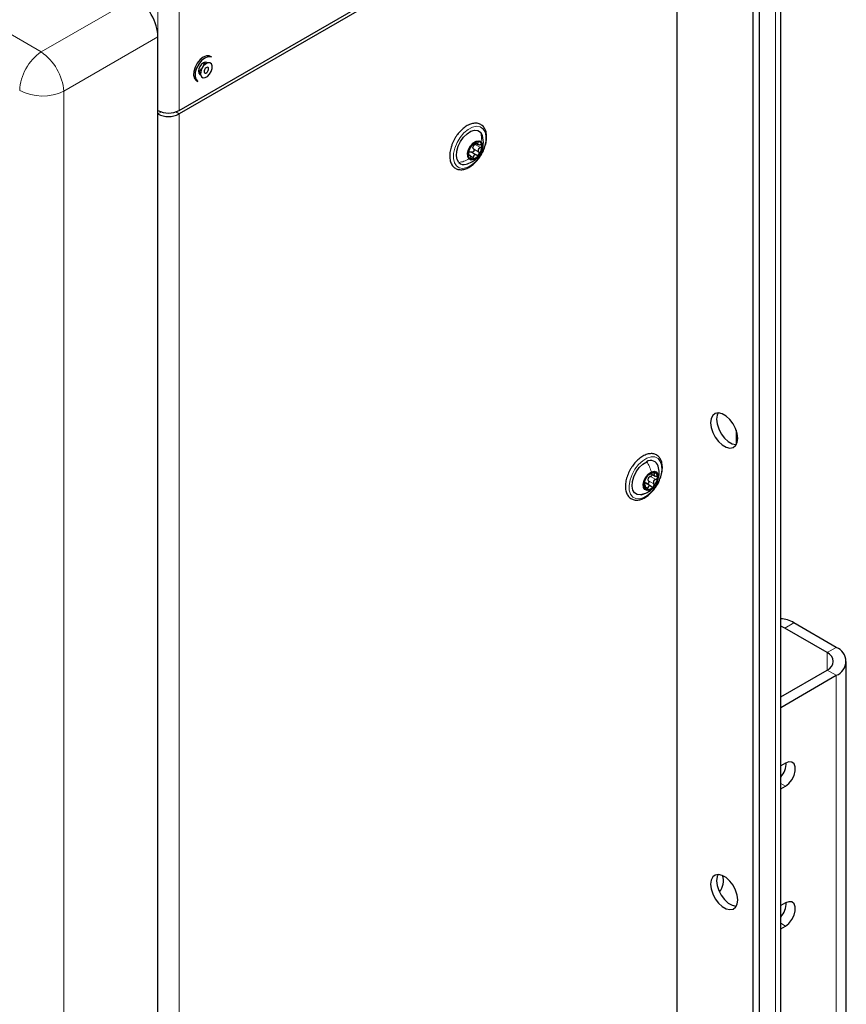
# Paper-space layout 'Blatt2' of a CAD drawing. Header units: millimetres. Extents: x 5 to 418, y 2 to 292.
# Tile 50 of 103: x 143 to 176, y 157 to 196. Entities that reach past the tile are written whole.
import ezdxf

# ---------------------------------------------------------------- set-up
doc = ezdxf.new("R2010")
doc.units = ezdxf.units.MM

psp = doc.layouts.new('Blatt2')

# ---------------------------------------------------------------- linework, layer by layer
at = {"color": 7, "linetype": 'Continuous', "lineweight": 18}
for p, q in [((172.829, 234.564), (172.829, 104.598)), ((148.799, 192.18), (148.799, 217.697)), ((149.624, 192.18), (149.624, 217.697)), ((128.656, 203.464), (144.259, 194.456)), ((144.259, 194.456), (147.917, 196.568)), ((148.799, 195.039), (145.141, 192.928)), ((145.141, 192.928), (145.141, 122.71)), ((148.934, 192.122), (148.799, 192.044)), ((148.799, 143.051), (148.799, 192.044)), ((149.489, 192.122), (149.624, 192.044)), ((149.624, 192.044), (149.624, 143.051)), ((161.134, 190.852), (161.341, 190.733)), ((161.206, 190.954), (161.252, 190.928)), ((161.078, 190.678), (161.285, 190.559)), ((160.869, 190.44), (160.894, 190.425)), ((160.927, 190.429), (161.066, 190.349)), ((167.96, 177.936), (168.166, 177.817)), ((168.057, 178.087), (168.12, 178.05)), ((167.705, 177.617), (167.719, 177.608)), ((167.788, 177.52), (167.86, 177.478)), ((167.882, 177.764), (168.088, 177.645)), ((173.536, 172.233), (173.183, 172.029)), ((174.833, 171.076), (175.186, 171.281)), ((174.833, 171.076), (174.833, 170.396)), ((174.833, 170.396), (175.186, 170.192)), ((175.186, 153.861), (175.186, 170.192)), ((173.206, 165.878), (173.024, 165.983)), ((173.206, 160.435), (173.024, 160.54))]:
    psp.add_line(p, q, dxfattribs=at)
at = {"color": 7, "linetype": 'Continuous', "lineweight": 25}
for p, q in [((173.024, 104.87), (173.024, 234.836)), ((171.945, 206.832), (171.945, 149.545)), ((172.181, 206.696), (172.181, 149.409)), ((149.624, 192.18), (168.763, 203.229)), ((168.763, 203.093), (149.624, 192.044)), ((168.999, 154.508), (168.999, 202.956)), ((148.799, 150.468), (148.799, 195.039)), ((150.665, 193.997), (150.582, 194.045)), ((150.898, 194.25), (150.839, 194.284)), ((150.373, 193.684), (150.457, 193.636)), ((150.295, 193.342), (150.354, 193.308)), ((161.157, 190.916), (161.256, 190.858)), ((160.926, 190.438), (160.873, 190.468)), ((160.994, 190.56), (161.201, 190.441)), ((171.297, 179.728), (171.297, 179.171)), ((167.982, 178.038), (168.141, 177.946)), ((167.756, 177.603), (167.704, 177.633)), ((167.987, 177.546), (167.759, 177.678)), ((167.602, 177.22), (167.783, 177.282)), ((173.183, 172.029), (173.024, 172.108)), ((175.186, 171.281), (173.536, 172.233)), ((174.833, 171.076), (173.183, 172.029)), ((175.577, 154.405), (175.577, 170.736)), ((173.024, 169.352), (174.833, 170.396)), ((173.024, 168.944), (175.186, 170.192)), ((173.206, 166.776), (173.024, 166.671)), ((173.024, 165.773), (173.206, 165.878)), ((173.206, 161.333), (173.024, 161.228)), ((173.024, 160.33), (173.206, 160.435))]:
    psp.add_line(p, q, dxfattribs=at)
at = {"color": 7, "linetype": 'Continuous', "lineweight": 25, "flags": 128}
for points in [[(150.839, 194.284), (150.798, 194.302), (150.685, 194.304), (150.56, 194.253), (150.436, 194.155), (150.325, 194.019), (150.241, 193.861), (150.192, 193.698)], [(150.898, 194.25), (150.857, 194.268), (150.744, 194.27), (150.619, 194.219), (150.494, 194.121), (150.384, 193.985), (150.3, 193.827), (150.251, 193.664)], [(150.73, 194.03), (150.705, 194.051), (150.642, 194.063), (150.567, 194.037), (150.493, 193.977), (150.43, 193.892), (150.387, 193.795), (150.373, 193.701)], [(150.462, 193.676), (150.459, 193.572), (150.491, 193.493), (150.552, 193.453), (150.633, 193.457), (150.722, 193.506), (150.806, 193.59), (150.871, 193.698), (150.908, 193.813), (150.911, 193.918), (150.879, 193.997), (150.818, 194.037), (150.737, 194.032), (150.648, 193.984), (150.564, 193.9), (150.499, 193.792), (150.462, 193.676)], [(150.585, 194.027), (150.57, 193.933), (150.552, 193.883)], [(150.192, 193.698), (150.184, 193.547), (150.218, 193.425), (150.289, 193.345), (150.295, 193.342)], [(150.251, 193.664), (150.243, 193.513), (150.277, 193.391), (150.348, 193.311), (150.354, 193.308)], [(150.373, 193.701), (150.387, 193.623), (150.43, 193.575), (150.461, 193.564)], [(150.599, 193.718), (150.598, 193.678), (150.61, 193.648), (150.633, 193.632), (150.665, 193.634), (150.699, 193.652), (150.732, 193.685), (150.757, 193.727), (150.771, 193.771), (150.772, 193.812), (150.76, 193.842), (150.736, 193.858), (150.705, 193.856), (150.671, 193.837), (150.638, 193.805), (150.613, 193.763), (150.599, 193.718)], [(160.504, 190.152), (160.436, 190.264), (160.408, 190.415), (160.422, 190.593), (160.477, 190.782), (160.568, 190.969), (160.688, 191.138), (160.827, 191.274), (160.975, 191.367), (161.118, 191.41), (161.246, 191.399), (161.348, 191.335)], [(161.348, 191.335), (161.416, 191.222), (161.424, 191.197)], [(160.895, 190.291), (160.848, 190.384), (160.845, 190.513), (160.885, 190.66), (160.963, 190.8), (161.067, 190.914), (161.18, 190.984), (161.287, 190.999), (161.37, 190.957)], [(161.37, 190.957), (161.417, 190.864), (161.42, 190.735), (161.38, 190.589), (161.302, 190.448), (161.198, 190.334), (161.084, 190.264), (160.978, 190.249), (160.895, 190.291)], [(171.356, 179.413), (171.335, 179.598), (171.272, 179.793), (171.173, 179.982), (171.046, 180.149), (170.901, 180.282), (170.75, 180.369), (170.605, 180.403), (170.478, 180.383), (170.38, 180.308), (170.317, 180.186), (170.295, 180.025), (170.317, 179.84), (170.38, 179.646), (170.478, 179.457), (170.605, 179.289), (170.75, 179.157), (170.901, 179.07), (171.046, 179.035), (171.173, 179.056), (171.272, 179.131), (171.335, 179.253), (171.356, 179.413)], [(170.588, 180.404), (170.553, 180.322), (170.531, 180.161), (170.553, 179.977), (170.615, 179.782), (170.714, 179.593), (170.841, 179.425), (170.986, 179.293), (171.137, 179.206), (171.282, 179.171), (171.3, 179.171)], [(167.712, 177.257), (167.569, 177.215), (167.441, 177.226), (167.339, 177.291), (167.272, 177.403), (167.244, 177.554), (167.258, 177.732), (167.313, 177.922), (167.404, 178.109), (167.524, 178.277), (167.663, 178.413), (167.811, 178.507)], [(167.94, 177.412), (167.831, 177.386), (167.743, 177.419), (167.689, 177.503), (167.677, 177.627), (167.71, 177.772), (167.782, 177.915), (167.882, 178.036), (167.996, 178.114)], [(167.996, 178.114), (168.105, 178.139), (168.193, 178.107), (168.247, 178.023), (168.258, 177.899), (168.225, 177.754), (168.154, 177.61), (168.053, 177.49), (167.94, 177.412)], [(173.206, 165.878), (173.339, 165.982), (173.456, 166.128), (173.543, 166.297), (173.589, 166.47), (173.589, 166.626), (173.543, 166.746), (173.456, 166.816), (173.339, 166.826), (173.206, 166.776)], [(171.356, 161.449), (171.335, 161.634), (171.272, 161.829), (171.173, 162.018), (171.046, 162.185), (170.901, 162.318), (170.75, 162.405), (170.605, 162.44), (170.478, 162.419), (170.38, 162.344), (170.317, 162.222), (170.295, 162.062), (170.317, 161.877), (170.38, 161.682), (170.478, 161.493), (170.605, 161.325), (170.75, 161.193), (170.901, 161.106), (171.046, 161.071), (171.173, 161.092), (171.272, 161.167), (171.335, 161.289), (171.356, 161.449)], [(170.588, 162.44), (170.553, 162.358), (170.531, 162.198), (170.553, 162.013), (170.615, 161.818), (170.714, 161.629), (170.841, 161.462), (170.986, 161.329), (171.137, 161.242), (171.282, 161.207), (171.3, 161.207)], [(173.206, 160.435), (173.339, 160.538), (173.456, 160.684), (173.543, 160.854), (173.589, 161.027), (173.589, 161.183), (173.543, 161.303), (173.456, 161.372), (173.339, 161.382), (173.206, 161.333)]]:
    psp.add_lwpolyline(points, dxfattribs=at)
at = {"color": 7, "linetype": 'Continuous', "lineweight": 18, "flags": 128}
for points in [[(161.444, 191.469), (161.522, 191.345), (161.56, 191.18), (161.554, 190.985), (161.505, 190.773), (161.417, 190.56), (161.296, 190.359), (161.149, 190.184), (160.988, 190.047), (160.821, 189.958), (160.663, 189.922), (160.522, 189.942), (160.408, 190.017), (160.33, 190.141), (160.293, 190.307), (160.299, 190.502), (160.347, 190.713), (160.435, 190.927), (160.556, 191.128), (160.703, 191.303), (160.865, 191.439), (161.031, 191.528), (161.19, 191.564), (161.331, 191.544), (161.444, 191.469)], [(167.701, 177.116), (167.539, 177.065), (167.392, 177.07), (167.271, 177.131), (167.183, 177.243), (167.134, 177.398), (167.128, 177.586), (167.165, 177.795), (167.243, 178.009), (167.356, 178.215), (167.497, 178.398), (167.656, 178.546), (167.822, 178.648), (167.984, 178.699), (168.131, 178.694), (168.252, 178.633), (168.34, 178.521), (168.389, 178.366), (168.395, 178.178), (168.358, 177.969), (168.28, 177.755), (168.167, 177.549), (168.026, 177.366), (167.867, 177.218), (167.701, 177.116)]]:
    psp.add_lwpolyline(points, dxfattribs=at)
at = {"color": 7, "linetype": 'Continuous', "lineweight": 18}
for centre, radius, start, end in [((145.354, 192.861), 1.935, 124.4666, 177.2658), ((143.027, 192.726), 2.124, 5.4458, 54.5542), ((144.308, 194.674), 1.935, 242.7384, 295.5295)]:
    psp.add_arc(centre, radius, start, end, dxfattribs=at)
at = {"color": 7, "linetype": 'Continuous', "lineweight": 25}
for centre, radius, start, end in [((150.216, 193.988), 0.344, 297.1713, 325.2067), ((149.212, 192.976), 0.897, 242.6097, 297.3903), ((149.212, 192.84), 0.897, 242.6097, 297.3903), ((161.312, 190.583), 0.39, 100.2814, 148.8549), ((161.245, 190.814), 0.152, 356.8849, 90.8685), ((161.411, 190.457), 0.543, 142.8697, 181.5276), ((161.248, 190.716), 0.198, 154.9793, 169.4181), ((160.854, 190.791), 0.543, 322.8697, 1.5276), ((160.702, 190.362), 0.289, 226.745, 287.6985), ((161.02, 190.434), 0.152, 176.8849, 270.8685), ((160.953, 190.665), 0.39, 280.2814, 328.8549), ((167.972, 178.255), 0.299, 14.1551, 122.729), ((168.299, 177.573), 0.599, 137.4839, 173.6092), ((168.1, 177.804), 0.298, 85.7943, 144.2762), ((168.076, 177.777), 0.219, 148.7957, 162.2973), ((167.636, 177.953), 0.599, 317.4839, 353.6092), ((168.053, 177.931), 0.184, 346.0603, 68.2132), ((167.882, 177.595), 0.184, 166.0603, 248.2132), ((167.836, 177.722), 0.298, 265.7943, 324.2762), ((172.978, 171.348), 1.047, 57.7544, 87.4405), ((174.704, 170.736), 0.364, 290.7834, 69.2166), ((174.98, 170.736), 0.582, 290.7834, 69.2166), ((172.415, 166.784), 0.825, 317.5937, 0.7237), ((170.149, 162.18), 0.647, 319.5606, 20.0754), ((172.415, 161.34), 0.825, 317.5937, 0.7237)]:
    psp.add_arc(centre, radius, start, end, dxfattribs=at)
psp.add_ellipse((147.914, 195.547), major_axis=(-0.625, 1.083), ratio=0.578965, start_param=3.928442, end_param=5.496499, dxfattribs=at)
for points, knots in [([(161.404, 190.507), (161.413, 190.522), (161.462, 190.602), (161.523, 190.761), (161.578, 190.97), (161.593, 191.171), (161.568, 191.353), (161.501, 191.506), (161.395, 191.617), (161.26, 191.678), (161.11, 191.688), (160.952, 191.651), (160.788, 191.569), (160.627, 191.443), (160.508, 191.316), (160.446, 191.233), (160.43, 191.21)], [0, 0, 0, 0, 0.018993, 0.0993188, 0.1798818, 0.260923, 0.342603, 0.4242988, 0.5037125, 0.5795006, 0.6539833, 0.7300687, 0.8090282, 0.8894599, 0.9699328, 1, 1, 1, 1]), ([(160.43, 191.21), (160.407, 191.177), (160.343, 191.082), (160.267, 190.939), (160.231, 190.829), (160.218, 190.789)], [0, 0, 0, 0, 0.250555, 0.725731, 1, 1, 1, 1]), ([(160.786, 190.086), (160.862, 190.111), (160.986, 190.153), (161.137, 190.256), (161.262, 190.376), (161.367, 190.532), (161.431, 190.7), (161.474, 190.922), (161.444, 191.084), (161.423, 191.201)], [0, 0, 0, 0, 0.165961, 0.273235, 0.379241, 0.527018, 0.662597, 0.754984, 1, 1, 1, 1]), ([(161.024, 190.83), (161.028, 190.831), (161.034, 190.833), (161.053, 190.845), (161.071, 190.857), (161.092, 190.872), (161.123, 190.894), (161.144, 190.911), (161.158, 190.923)], [0, 0, 0, 0, 0.249201, 0.374338, 0.498932, 0.624008, 0.74976, 1, 1, 1, 1]), ([(161.068, 190.8), (161.077, 190.811), (161.095, 190.833), (161.121, 190.846), (161.134, 190.852)], [0, 0, 0, 0, 0.498457, 1, 1, 1, 1]), ([(161.185, 190.899), (161.182, 190.894), (161.176, 190.881), (161.158, 190.864), (161.142, 190.856), (161.134, 190.852)], [0, 0, 0, 0, 0.282152, 0.640349, 1, 1, 1, 1]), ([(161.242, 190.966), (161.236, 190.965), (161.224, 190.963), (161.201, 190.953), (161.178, 190.939), (161.165, 190.928), (161.158, 190.923)], [0, 0, 0, 0, 0.249857, 0.499466, 0.749011, 1, 1, 1, 1]), ([(161.252, 190.928), (161.245, 190.917), (161.235, 190.9), (161.236, 190.88), (161.244, 190.866), (161.259, 190.856), (161.287, 190.846), (161.313, 190.846), (161.331, 190.846)], [0, 0, 0, 0, 0.249168, 0.374303, 0.498903, 0.623987, 0.749746, 1, 1, 1, 1]), ([(161.252, 190.928), (161.256, 190.933), (161.262, 190.943), (161.264, 190.956), (161.258, 190.965), (161.247, 190.966), (161.242, 190.966)], [0, 0, 0, 0, 0.249807, 0.500055, 0.750309, 1, 1, 1, 1]), ([(160.218, 190.789), (160.208, 190.76), (160.171, 190.66), (160.146, 190.492), (160.147, 190.299), (160.191, 190.128), (160.277, 189.993), (160.398, 189.903), (160.54, 189.866), (160.694, 189.877), (160.856, 189.934), (161.02, 190.037), (161.177, 190.18), (161.309, 190.34), (161.375, 190.456), (161.404, 190.507)], [0, 0, 0, 0, 0.035352, 0.118943, 0.203128, 0.287922, 0.371781, 0.45223, 0.529721, 0.607165, 0.687331, 0.769983, 0.853361, 0.936577, 1, 1, 1, 1]), ([(160.884, 190.538), (160.882, 190.531), (160.877, 190.517), (160.871, 190.491), (160.868, 190.464), (160.868, 190.45), (160.869, 190.442)], [0, 0, 0, 0, 0.249815, 0.499908, 0.75012, 1, 1, 1, 1]), ([(160.884, 190.538), (160.889, 190.554), (160.897, 190.577), (160.907, 190.613), (160.916, 190.64), (160.924, 190.664), (160.934, 190.692), (160.937, 190.704), (160.94, 190.712)], [0, 0, 0, 0, 0.249199, 0.374336, 0.49893, 0.624007, 0.749759, 1, 1, 1, 1]), ([(160.922, 190.569), (160.934, 190.571), (160.959, 190.575), (160.982, 190.565), (160.994, 190.56)], [0, 0, 0, 0, 0.498457, 1, 1, 1, 1]), ([(160.978, 190.784), (160.973, 190.777), (160.963, 190.762), (160.952, 190.741), (160.943, 190.723), (160.941, 190.716), (160.94, 190.712)], [0, 0, 0, 0, 0.249991, 0.499611, 0.749127, 1, 1, 1, 1]), ([(161.024, 190.83), (161.022, 190.83), (161.019, 190.829), (161.008, 190.82), (160.994, 190.805), (160.984, 190.791), (160.978, 190.784)], [0, 0, 0, 0, 0.2498519, 0.4999015, 0.7501147, 1, 1, 1, 1]), ([(161.078, 190.678), (161.083, 190.671), (161.092, 190.658), (161.096, 190.632), (161.093, 190.606), (161.082, 190.582), (161.063, 190.564), (161.04, 190.554), (161.016, 190.552), (161.002, 190.558), (160.994, 190.56)], [0, 0, 0, 0, 0.125222, 0.249483, 0.374326, 0.499063, 0.623896, 0.749388, 0.874441, 1, 1, 1, 1]), ([(161.078, 190.678), (161.071, 190.689), (161.056, 190.711), (161.054, 190.739), (161.053, 190.752)], [0, 0, 0, 0, 0.501552, 1, 1, 1, 1]), ([(161.341, 190.733), (161.324, 190.724), (161.299, 190.711), (161.274, 190.683), (161.262, 190.658), (161.258, 190.632), (161.261, 190.596), (161.275, 190.574), (161.285, 190.559)], [0, 0, 0, 0, 0.249199, 0.374336, 0.49893, 0.624007, 0.749759, 1, 1, 1, 1]), ([(161.287, 190.464), (161.291, 190.472), (161.3, 190.487), (161.302, 190.513), (161.298, 190.539), (161.289, 190.552), (161.285, 190.559)], [0, 0, 0, 0, 0.249991, 0.499611, 0.749127, 1, 1, 1, 1]), ([(161.396, 190.806), (161.395, 190.812), (161.392, 190.826), (161.376, 190.839), (161.355, 190.846), (161.339, 190.846), (161.331, 190.846)], [0, 0, 0, 0, 0.250033, 0.499632, 0.749228, 1, 1, 1, 1]), ([(161.341, 190.733), (161.348, 190.737), (161.364, 190.745), (161.383, 190.763), (161.395, 190.785), (161.396, 190.799), (161.396, 190.806)], [0, 0, 0, 0, 0.249815, 0.499908, 0.75012, 1, 1, 1, 1]), ([(160.869, 190.442), (160.869, 190.436), (160.871, 190.424), (160.878, 190.416), (160.886, 190.416), (160.891, 190.422), (160.894, 190.425)], [0, 0, 0, 0, 0.250033, 0.499632, 0.749228, 1, 1, 1, 1]), ([(160.972, 190.344), (160.968, 190.362), (160.961, 190.389), (160.946, 190.416), (160.934, 190.432), (160.923, 190.44), (160.909, 190.443), (160.9, 190.432), (160.894, 190.425)], [0, 0, 0, 0, 0.2491679, 0.3743031, 0.4989033, 0.6239875, 0.7497462, 1, 1, 1, 1]), ([(160.972, 190.344), (160.975, 190.336), (160.979, 190.319), (160.991, 190.298), (161.006, 190.284), (161.017, 190.283), (161.023, 190.282)], [0, 0, 0, 0, 0.249807, 0.500055, 0.750309, 1, 1, 1, 1]), ([(161.023, 190.282), (161.028, 190.283), (161.039, 190.286), (161.053, 190.302), (161.063, 190.323), (161.065, 190.34), (161.066, 190.349)], [0, 0, 0, 0, 0.249857, 0.499466, 0.749011, 1, 1, 1, 1]), ([(161.201, 190.441), (161.185, 190.447), (161.161, 190.456), (161.129, 190.451), (161.107, 190.441), (161.09, 190.424), (161.073, 190.395), (161.069, 190.367), (161.066, 190.349)], [0, 0, 0, 0, 0.249201, 0.374338, 0.498932, 0.624008, 0.74976, 1, 1, 1, 1]), ([(161.201, 190.441), (161.208, 190.438), (161.223, 190.433), (161.246, 190.435), (161.269, 190.444), (161.281, 190.457), (161.287, 190.464)], [0, 0, 0, 0, 0.2498519, 0.4999015, 0.7501147, 1, 1, 1, 1]), ([(168.419, 178.205), (168.421, 178.24), (168.426, 178.341), (168.403, 178.494), (168.336, 178.646), (168.229, 178.757), (168.094, 178.817), (167.944, 178.827), (167.786, 178.79), (167.622, 178.707), (167.461, 178.58), (167.336, 178.45), (167.275, 178.358), (167.256, 178.329)], [0, 0, 0, 0, 0.054193, 0.157597, 0.261206, 0.361892, 0.457988, 0.55246, 0.649001, 0.749182, 0.851209, 0.953279, 1, 1, 1, 1]), ([(167.256, 178.329), (167.232, 178.296), (167.164, 178.201), (167.081, 178.025), (167.011, 177.815), (166.978, 177.609), (166.985, 177.417), (167.034, 177.25), (167.124, 177.119), (167.248, 177.035), (167.393, 177.004), (167.548, 177.02), (167.71, 177.083), (167.873, 177.19), (168.03, 177.336), (168.167, 177.515), (168.256, 177.656), (168.287, 177.736), (168.291, 177.747)], [0, 0, 0, 0, 0.037223, 0.105971, 0.174858, 0.244062, 0.313776, 0.383931, 0.453089, 0.519282, 0.583299, 0.64754, 0.714154, 0.782674, 0.851651, 0.920481, 0.989218, 1, 1, 1, 1]), ([(168.227, 177.76), (168.244, 177.802), (168.286, 177.902), (168.305, 178.098), (168.277, 178.245), (168.262, 178.329)], [0, 0, 0, 0, 0.2317013, 0.5587682, 1, 1, 1, 1]), ([(168.291, 177.747), (168.317, 177.805), (168.372, 177.933), (168.407, 178.088), (168.417, 178.18), (168.419, 178.205)], [0, 0, 0, 0, 0.379246, 0.83039, 1, 1, 1, 1]), ([(167.729, 177.732), (167.735, 177.746), (167.744, 177.766), (167.758, 177.8), (167.769, 177.826), (167.781, 177.85), (167.796, 177.88), (167.803, 177.895), (167.808, 177.905)], [0, 0, 0, 0, 0.249201, 0.374338, 0.498932, 0.624008, 0.74976, 1, 1, 1, 1]), ([(167.858, 177.978), (167.852, 177.971), (167.841, 177.958), (167.826, 177.937), (167.814, 177.918), (167.81, 177.909), (167.808, 177.905)], [0, 0, 0, 0, 0.249857, 0.499466, 0.749011, 1, 1, 1, 1]), ([(167.901, 178.008), (167.9, 178.009), (167.898, 178.011), (167.888, 178.006), (167.875, 177.996), (167.863, 177.984), (167.858, 177.978)], [0, 0, 0, 0, 0.249807, 0.500055, 0.750309, 1, 1, 1, 1]), ([(167.882, 177.764), (167.876, 177.776), (167.864, 177.801), (167.866, 177.83), (167.867, 177.844)], [0, 0, 0, 0, 0.501552, 1, 1, 1, 1]), ([(167.888, 177.891), (167.898, 177.901), (167.919, 177.922), (167.946, 177.931), (167.96, 177.936)], [0, 0, 0, 0, 0.498457, 1, 1, 1, 1]), ([(167.901, 178.008), (167.904, 178.006), (167.908, 178.004), (167.925, 178.01), (167.942, 178.017), (167.964, 178.028), (167.996, 178.045), (168.02, 178.061), (168.036, 178.071)], [0, 0, 0, 0, 0.249168, 0.374303, 0.498903, 0.623987, 0.749746, 1, 1, 1, 1]), ([(168.025, 178.013), (168.025, 178.01), (168.027, 178.001), (168.02, 177.982), (168.006, 177.962), (167.985, 177.945), (167.968, 177.939), (167.96, 177.936)], [0, 0, 0, 0, 0.080229, 0.309436, 0.539851, 0.76946, 1, 1, 1, 1]), ([(168.122, 178.101), (168.116, 178.102), (168.104, 178.103), (168.081, 178.096), (168.058, 178.086), (168.043, 178.076), (168.036, 178.071)], [0, 0, 0, 0, 0.250033, 0.499632, 0.749228, 1, 1, 1, 1]), ([(168.12, 178.05), (168.111, 178.039), (168.097, 178.021), (168.093, 177.997), (168.097, 177.979), (168.11, 177.964), (168.134, 177.948), (168.159, 177.944), (168.176, 177.941)], [0, 0, 0, 0, 0.249199, 0.374336, 0.49893, 0.624007, 0.749759, 1, 1, 1, 1]), ([(168.12, 178.05), (168.124, 178.056), (168.133, 178.067), (168.138, 178.083), (168.135, 178.095), (168.126, 178.099), (168.122, 178.101)], [0, 0, 0, 0, 0.249815, 0.499908, 0.75012, 1, 1, 1, 1]), ([(168.166, 177.817), (168.174, 177.82), (168.191, 177.826), (168.212, 177.842), (168.227, 177.863), (168.23, 177.879), (168.232, 177.886)], [0, 0, 0, 0, 0.249852, 0.499902, 0.750115, 1, 1, 1, 1]), ([(168.232, 177.886), (168.231, 177.894), (168.231, 177.908), (168.218, 177.926), (168.2, 177.937), (168.184, 177.94), (168.176, 177.941)], [0, 0, 0, 0, 0.249991, 0.499611, 0.749127, 1, 1, 1, 1]), ([(167.704, 177.64), (167.704, 177.633), (167.703, 177.619), (167.707, 177.607), (167.712, 177.602), (167.717, 177.606), (167.719, 177.608)], [0, 0, 0, 0, 0.249991, 0.499611, 0.749127, 1, 1, 1, 1]), ([(167.729, 177.732), (167.727, 177.726), (167.721, 177.714), (167.713, 177.69), (167.707, 177.664), (167.705, 177.648), (167.704, 177.64)], [0, 0, 0, 0, 0.249852, 0.499902, 0.750115, 1, 1, 1, 1]), ([(167.775, 177.499), (167.773, 177.517), (167.769, 177.545), (167.759, 177.577), (167.751, 177.597), (167.743, 177.609), (167.732, 177.618), (167.725, 177.612), (167.719, 177.608)], [0, 0, 0, 0, 0.249199, 0.374336, 0.49893, 0.624007, 0.749759, 1, 1, 1, 1]), ([(167.72, 177.682), (167.732, 177.682), (167.755, 177.681), (167.777, 177.667), (167.788, 177.66)], [0, 0, 0, 0, 0.498459, 1, 1, 1, 1]), ([(167.775, 177.499), (167.777, 177.49), (167.779, 177.473), (167.787, 177.45), (167.799, 177.431), (167.809, 177.427), (167.814, 177.425)], [0, 0, 0, 0, 0.249815, 0.499908, 0.75012, 1, 1, 1, 1]), ([(167.783, 177.282), (167.844, 177.315), (167.947, 177.373), (168.067, 177.48), (168.116, 177.555), (168.138, 177.589)], [0, 0, 0, 0, 0.434052, 0.747032, 1, 1, 1, 1]), ([(167.882, 177.764), (167.885, 177.756), (167.892, 177.741), (167.893, 177.714), (167.887, 177.688), (167.873, 177.666), (167.853, 177.651), (167.83, 177.645), (167.807, 177.648), (167.794, 177.656), (167.788, 177.66)], [0, 0, 0, 0, 0.1252207, 0.2494814, 0.3743239, 0.4990613, 0.6238954, 0.7493873, 0.8744403, 1, 1, 1, 1]), ([(167.814, 177.425), (167.819, 177.424), (167.829, 177.424), (167.843, 177.436), (167.854, 177.454), (167.858, 177.47), (167.86, 177.478)], [0, 0, 0, 0, 0.250033, 0.499632, 0.749228, 1, 1, 1, 1]), ([(167.994, 177.541), (167.98, 177.549), (167.958, 177.562), (167.928, 177.564), (167.906, 177.559), (167.888, 177.546), (167.87, 177.521), (167.864, 177.495), (167.86, 177.478)], [0, 0, 0, 0, 0.249168, 0.374303, 0.498903, 0.623987, 0.749746, 1, 1, 1, 1]), ([(167.994, 177.541), (168, 177.537), (168.014, 177.529), (168.036, 177.526), (168.059, 177.531), (168.072, 177.542), (168.078, 177.548)], [0, 0, 0, 0, 0.249807, 0.500055, 0.750309, 1, 1, 1, 1]), ([(168.166, 177.817), (168.149, 177.81), (168.122, 177.8), (168.095, 177.774), (168.079, 177.75), (168.072, 177.723), (168.07, 177.686), (168.081, 177.661), (168.088, 177.645)], [0, 0, 0, 0, 0.249201, 0.374338, 0.498932, 0.624008, 0.74976, 1, 1, 1, 1]), ([(168.078, 177.548), (168.083, 177.555), (168.093, 177.569), (168.099, 177.595), (168.098, 177.622), (168.091, 177.637), (168.088, 177.645)], [0, 0, 0, 0, 0.249857, 0.499466, 0.749011, 1, 1, 1, 1])]:
    psp.add_open_spline(points, degree=3, knots=knots, dxfattribs=at)
at = {"color": 7, "linetype": 'Continuous', "lineweight": 18}
for points in [[(161.348, 191.335), (161.363, 191.275), (161.393, 191.155), (161.378, 191.023), (161.37, 190.957)], [(160.504, 190.152), (160.571, 190.164), (160.705, 190.19), (160.832, 190.258), (160.895, 190.291)], [(167.811, 178.507), (167.849, 178.445), (167.924, 178.32), (167.972, 178.183), (167.996, 178.114)]]:
    psp.add_open_spline(points, degree=3, dxfattribs=at)
psp.add_open_spline([(167.78, 177.287), (167.8, 177.295), (167.863, 177.318), (167.909, 177.374), (167.94, 177.412)], degree=3, knots=[0, 0, 0, 0, 0.314458, 1, 1, 1, 1], dxfattribs=at)

doc.saveas('drawing.dxf')
